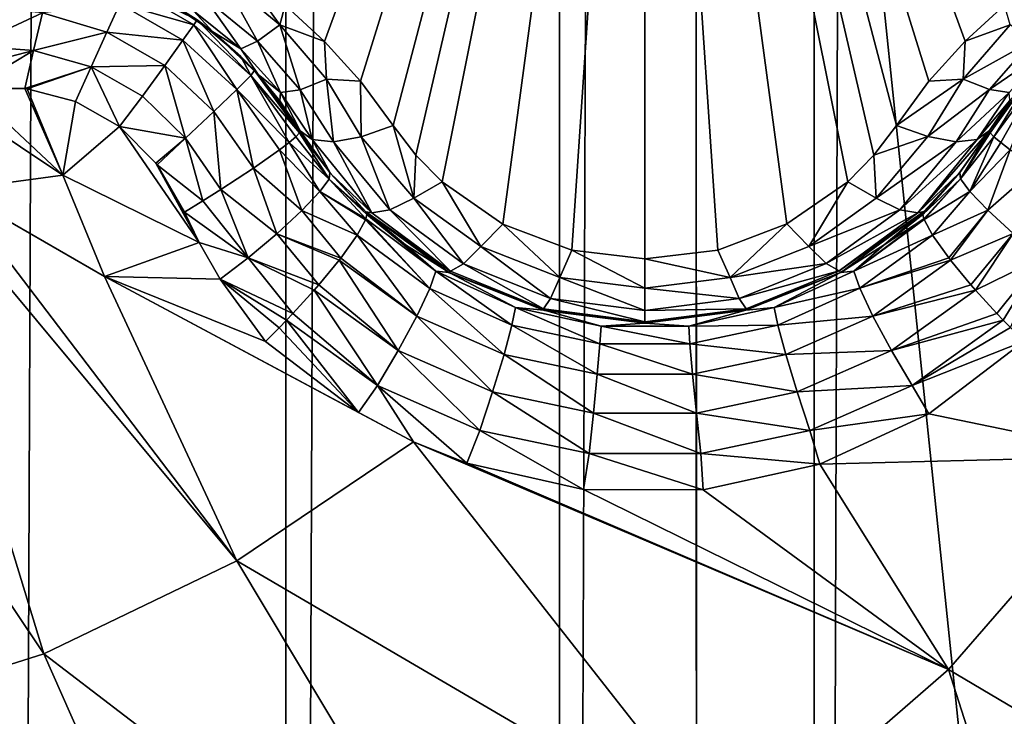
# Model space of a CAD drawing. Header units: metres. Extents: x -206 to 75, y -104 to 104.
# Tile 148 of 256: x -96.21 to -94.3, y -52.03 to -50.68. Entities that reach past the tile are written whole.
import ezdxf

# ---------------------------------------------------------------- set-up
doc = ezdxf.new("R2010")
doc.units = ezdxf.units.M
doc.layers.add('solid_01_1-CONSUMER_THERM_B_125288', color=7, linetype='CONTINUOUS')

msp = doc.modelspace()

# ---------------------------------------------------------------- linework, layer by layer
at = {"layer": 'solid_01_1-CONSUMER_THERM_B_125288'}
for points in [[(-94.683701, 63.930634), (-94.241959, 64.26432), (-94.66539, -63.968037)], [(-94.241959, 64.26432), (-94.223549, -64.301598), (-94.66539, -63.968037)], [(-95.179237, 63.683804), (-94.683701, 63.930634), (-95.160995, -63.721348)], [(-94.683701, 63.930634), (-94.66539, -63.968037), (-95.160995, -63.721348)], [(-95.711685, 63.53223), (-95.179237, 63.683804), (-95.693489, -63.569927)], [(-95.179237, 63.683804), (-95.160995, -63.721348), (-95.693489, -63.569927)], [(-96.262909, 63.481071), (-95.711685, 63.53223), (-96.244728, -63.518929)], [(-95.711685, 63.53223), (-95.693489, -63.569927), (-96.244728, -63.518929)], [(-185.595474, -63.627823, 75.400002), (-76.395485, -63.61998, 75.400002), (-169.283783, -42.467205, 75.400002)], [(-76.395485, -63.61998, 75.400002), (-168.500031, -42.528885, 75.400002), (-169.283783, -42.467205, 75.400002)], [(-76.395485, -63.61998, 75.400002), (-93.500031, -42.528851, 75.400002), (-168.500031, -42.528885, 75.400002)], [(-105.141335, -45.915531, 3.455959), (-95.125793, -53.707317, 3.5), (-104.84108, -45.557598, 3.5)], [(-99.253426, -53.261391, 3.5), (-104.84108, -45.557598, 3.5), (-95.125793, -53.707317, 3.5)], [(-149.213455, -45.836296, 1.5), (-150.476547, -45.923691, 1.5), (-65.493088, -75.014526, 1.5)], [(-95.604607, -57.279106, 1.5), (-112.781067, -45.831078, 1.5), (-149.213455, -45.836296, 1.5)], [(-95.604607, -57.279106, 1.5), (-149.213455, -45.836296, 1.5), (-65.493088, -75.014526, 1.5)], [(-95.604607, -57.279106, 1.5), (-111.517952, -45.918114, 1.5), (-112.781067, -45.831078, 1.5)], [(-105.141335, -45.915531, 3.455959), (-105.431007, -46.260849, 3.325387), (-95.714882, -54.409565, 3.325905)], [(-105.141335, -45.915531, 3.455959), (-95.424858, -54.063835, 3.45631), (-95.125793, -53.707317, 3.5)], [(-105.141335, -45.915531, 3.455959), (-95.714882, -54.409565, 3.325905), (-95.424858, -54.063835, 3.45631)], [(-150.476547, -45.923691, 1.5), (-151.110367, -46.03447, 1.5), (-65.493088, -75.014526, 1.5)], [(-95.604607, -57.279106, 1.5), (-110.884102, -46.028709, 1.5), (-111.517952, -45.918114, 1.5)], [(-95.604607, -57.279106, 1.5), (-97.158119, -56.130054, 1.5), (-110.884102, -46.028709, 1.5)], [(-151.110367, -46.03447, 1.5), (-151.7388, -46.190445, 1.5), (-65.493088, -75.014526, 1.5)], [(-151.7388, -46.190445, 1.5), (-152.356613, -46.390984, 1.5), (-65.493088, -75.014526, 1.5)], [(-105.431007, -46.260849, 3.325387), (-105.69989, -46.58139, 3.112886), (-95.9841, -54.730503, 3.113388)], [(-105.431007, -46.260849, 3.325387), (-95.9841, -54.730503, 3.113388), (-95.714882, -54.409565, 3.325905)], [(-152.356613, -46.390984, 1.5), (-152.958725, -46.634659, 1.5), (-65.493088, -75.014526, 1.5)], [(-105.69989, -46.58139, 3.112886), (-96.223022, -55.01532, 2.826262), (-95.9841, -54.730503, 3.113388)], [(-152.958725, -46.634659, 1.5), (-153.540314, -46.919289, 1.5), (-65.493088, -75.014526, 1.5)], [(-153.540314, -46.919289, 1.5), (-154.096954, -47.241997, 1.5), (-65.493088, -75.014526, 1.5)], [(-93.395622, -61.621201, 69.400002), (-94.896667, -47.121311, 63.5), (-93.396667, -47.121201, 63.5)], [(-94.89608, -55.271309, 66.816208), (-94.896667, -47.121311, 63.5), (-93.395622, -61.621201, 69.400002)], [(-94.896561, -48.621311, 69.900002), (-94.896667, -47.121311, 63.5), (-94.89608, -55.271309, 66.816208)], [(-154.096954, -47.241997, 1.5), (-155.120499, -47.987244, 1.5), (-65.493088, -75.014526, 1.5)], [(-155.120499, -47.987244, 1.5), (-164.83345, -56.139744, 1.5), (-65.493088, -75.014526, 1.5)], [(-105.246559, -48.622051, 72.400002), (-94.896561, -48.621311, 72.400002), (-105.24633, -51.838753, 72.400002)], [(-94.896561, -48.621311, 72.400002), (-104.534393, -52.031349, 72.400002), (-105.24633, -51.838753, 72.400002)], [(-94.896561, -48.621311, 72.400002), (-103.86689, -52.343899, 72.400002), (-104.534393, -52.031349, 72.400002)], [(-94.896561, -48.621311, 72.400002), (-103.263168, -52.767265, 72.400002), (-103.86689, -52.343899, 72.400002)], [(-94.896561, -48.621311, 72.400002), (-102.741577, -53.288784, 72.400002), (-103.263168, -52.767265, 72.400002)], [(-94.896561, -48.621311, 72.400002), (-102.318123, -53.892445, 72.400002), (-102.741577, -53.288784, 72.400002)], [(-94.896561, -48.621311, 72.400002), (-102.005478, -54.559902, 72.400002), (-102.318123, -53.892445, 72.400002)], [(-94.896561, -48.621311, 72.400002), (-101.812782, -55.271805, 72.400002), (-102.005478, -54.559902, 72.400002)], [(-94.896561, -48.621311, 72.400002), (-94.89608, -55.271309, 72.400002), (-101.812782, -55.271805, 72.400002)], [(-94.896561, -48.621311, 69.900002), (-94.89608, -55.271309, 72.400002), (-94.896561, -48.621311, 72.400002)], [(-94.896561, -48.621311, 69.900002), (-94.89608, -55.271309, 66.816208), (-94.89608, -55.271309, 72.400002)], [(-94.996803, -49.018749, 15.440842), (-95.696487, -50.649635, 16.465431), (-95.619812, -50.720127, 16.486916)], [(-94.996803, -49.018749, 15.440842), (-95.619812, -50.720127, 16.486916), (-95.549629, -50.797821, 16.516436)], [(-94.996803, -49.018749, 15.440842), (-95.549629, -50.797821, 16.516436), (-95.486076, -50.883873, 16.554106)], [(-94.996803, -49.018749, 15.440842), (-95.486076, -50.883873, 16.554106), (-95.442123, -50.941757, 16.580471)], [(-94.996803, -49.018749, 15.440842), (-95.442123, -50.941757, 16.580471), (-95.391273, -50.993515, 16.603498)], [(-94.996803, -49.018749, 15.440842), (-95.391273, -50.993515, 16.603498), (-95.27272, -51.075832, 16.639135)], [(-94.996803, -49.018749, 15.440842), (-95.27272, -51.075832, 16.639135), (-95.138512, -51.126614, 16.660564)], [(-94.996803, -49.018749, 15.440842), (-95.138512, -51.126614, 16.660564), (-94.996452, -51.143745, 16.667709)], [(-94.996803, -49.018749, 15.440842), (-94.550934, -50.941624, 16.580469), (-94.507004, -50.883732, 16.554106)], [(-94.443489, -50.797684, 16.516445), (-94.996803, -49.018749, 15.440842), (-94.507004, -50.883732, 16.554106)], [(-94.996803, -49.018749, 15.440842), (-94.996452, -51.143745, 16.667709), (-94.854408, -51.126549, 16.660555)], [(-94.996803, -49.018749, 15.440842), (-94.854408, -51.126549, 16.660555), (-94.72023, -51.075718, 16.63912)], [(-94.996803, -49.018749, 15.440842), (-94.72023, -51.075718, 16.63912), (-94.601753, -50.993385, 16.603491)], [(-94.996803, -49.018749, 15.440842), (-94.601753, -50.993385, 16.603491), (-94.550934, -50.941624, 16.580469)], [(-94.373344, -50.719975, 16.486925), (-94.296677, -50.649452, 16.465435), (-94.996803, -49.018749, 15.440842)], [(-94.443489, -50.797684, 16.516445), (-94.373344, -50.719975, 16.486925), (-94.996803, -49.018749, 15.440842)], [(-95.819885, -50.594471, 16.470188), (-95.707275, -50.688065, 16.492584), (-95.779633, -50.585888, 16.452234)], [(-95.707275, -50.688065, 16.492584), (-95.696487, -50.649635, 16.465431), (-95.779633, -50.585888, 16.452234)], [(-95.750557, -50.719494, 16.547348), (-95.819885, -50.594471, 16.470188), (-95.852425, -50.635704, 16.525869)], [(-95.750557, -50.719494, 16.547348), (-95.707275, -50.688065, 16.492584), (-95.819885, -50.594471, 16.470188)], [(-95.874458, -50.687557, 18.26395), (-96.003075, -50.613365, 18.263947), (-96.018539, -50.64711, 18.337481)], [(-95.86808, -50.678215, 18.18961), (-95.931114, -50.637501, 18.189682), (-96.003075, -50.613365, 18.263947)], [(-95.874458, -50.687557, 18.26395), (-95.86808, -50.678215, 18.18961), (-96.003075, -50.613365, 18.263947)], [(-96.043541, -50.702187, 18.395983), (-96.018539, -50.64711, 18.337481), (-96.169174, -50.664402, 18.397263)], [(-95.895935, -50.717834, 18.337481), (-96.018539, -50.64711, 18.337481), (-96.043541, -50.702187, 18.395983)], [(-95.895935, -50.717834, 18.337481), (-95.874458, -50.687557, 18.26395), (-96.018539, -50.64711, 18.337481)], [(-95.931129, -50.637493, 16.664267), (-95.931114, -50.637501, 18.189682), (-95.86808, -50.678215, 18.18961)], [(-95.931129, -50.637493, 16.664267), (-95.86808, -50.678215, 18.18961), (-95.837578, -50.701355, 16.674835)], [(-95.874847, -50.660431, 16.594751), (-95.931129, -50.637493, 16.664267), (-95.837578, -50.701355, 16.674835)], [(-95.852425, -50.635704, 16.525869), (-95.874847, -50.660431, 16.594751), (-95.782677, -50.734917, 16.615099)], [(-95.750557, -50.719494, 16.547348), (-95.852425, -50.635704, 16.525869), (-95.782677, -50.734917, 16.615099)], [(-94.28569, -50.687702, 16.492533), (-94.296677, -50.649452, 16.465435), (-94.373344, -50.719975, 16.486925)], [(-96.169174, -50.664402, 18.397263), (-96.302879, -50.652313, 18.394554), (-96.307243, -50.728699, 18.42696)], [(-96.186668, -50.738121, 18.430729), (-96.169174, -50.664402, 18.397263), (-96.307243, -50.728699, 18.42696)], [(-96.043541, -50.702187, 18.395983), (-96.169174, -50.664402, 18.397263), (-96.186668, -50.738121, 18.430729)], [(-95.782677, -50.734917, 16.615099), (-95.874847, -50.660431, 16.594751), (-95.837578, -50.701355, 16.674835)], [(-95.707275, -50.688065, 16.492584), (-95.619812, -50.720127, 16.486916), (-95.696487, -50.649635, 16.465431)], [(-95.790649, -50.813519, 18.338661), (-95.874458, -50.687557, 18.26395), (-95.895935, -50.717834, 18.337481)], [(-95.763657, -50.786304, 18.264479), (-95.86808, -50.678215, 18.18961), (-95.874458, -50.687557, 18.26395)], [(-95.790649, -50.813519, 18.338661), (-95.763657, -50.786304, 18.264479), (-95.874458, -50.687557, 18.26395)], [(-95.763657, -50.786304, 18.264479), (-95.782715, -50.749798, 18.188997), (-95.86808, -50.678215, 18.18961)], [(-95.837578, -50.701355, 16.674835), (-95.86808, -50.678215, 18.18961), (-95.782715, -50.749798, 18.188997)], [(-94.376869, -50.793495, 16.533426), (-94.28569, -50.687702, 16.492533), (-94.373344, -50.719975, 16.486925)], [(-94.242416, -50.719131, 16.5473), (-94.28569, -50.687702, 16.492533), (-94.376869, -50.793495, 16.533426)], [(-96.073898, -50.769356, 18.430346), (-96.043541, -50.702187, 18.395983), (-96.186668, -50.738121, 18.430729)], [(-95.931091, -50.767048, 18.395981), (-96.043541, -50.702187, 18.395983), (-96.073898, -50.769356, 18.430346)], [(-95.931091, -50.767048, 18.395981), (-95.895935, -50.717834, 18.337481), (-96.043541, -50.702187, 18.395983)], [(-95.837578, -50.701355, 16.674835), (-95.782715, -50.749798, 18.188997), (-95.756142, -50.777027, 18.188541)], [(-95.837578, -50.701355, 16.674835), (-95.756142, -50.777027, 18.188541), (-95.749153, -50.784668, 16.708679)], [(-95.782677, -50.734917, 16.615099), (-95.837578, -50.701355, 16.674835), (-95.749153, -50.784668, 16.708679)], [(-95.667061, -50.814411, 16.586809), (-95.707275, -50.688065, 16.492584), (-95.750557, -50.719494, 16.547348)], [(-95.707275, -50.688065, 16.492584), (-95.616165, -50.793777, 16.533472), (-95.619812, -50.720127, 16.486916)], [(-95.667061, -50.814411, 16.586809), (-95.616165, -50.793777, 16.533472), (-95.707275, -50.688065, 16.492584)], [(-95.83551, -50.856846, 18.397263), (-95.895935, -50.717834, 18.337481), (-95.931091, -50.767048, 18.395981)], [(-95.83551, -50.856846, 18.397263), (-95.790649, -50.813519, 18.338661), (-95.895935, -50.717834, 18.337481)], [(-95.750557, -50.719494, 16.547348), (-95.782677, -50.734917, 16.615099), (-95.705505, -50.819733, 16.652792)], [(-95.667061, -50.814411, 16.586809), (-95.750557, -50.719494, 16.547348), (-95.705505, -50.819733, 16.652792)], [(-95.616165, -50.793777, 16.533472), (-95.549629, -50.797821, 16.516436), (-95.619812, -50.720127, 16.486916)], [(-94.376869, -50.793495, 16.533426), (-94.373344, -50.719975, 16.486925), (-94.443489, -50.797684, 16.516445)], [(-94.242416, -50.719131, 16.5473), (-94.376869, -50.793495, 16.533426), (-94.325974, -50.814129, 16.586765)], [(-94.242416, -50.719131, 16.5473), (-94.325974, -50.814129, 16.586765), (-94.210312, -50.734562, 16.615053)], [(-96.186668, -50.738121, 18.430729), (-96.309937, -50.811634, 18.432564), (-96.203514, -50.811939, 18.438089)], [(-96.186668, -50.738121, 18.430729), (-96.308823, -50.769928, 18.433228), (-96.309937, -50.811634, 18.432564)], [(-96.186668, -50.738121, 18.430729), (-96.307243, -50.728699, 18.42696), (-96.308823, -50.769928, 18.433228)], [(-96.073898, -50.769356, 18.430346), (-96.186668, -50.738121, 18.430729), (-96.203514, -50.811939, 18.438089)], [(-95.705505, -50.819733, 16.652792), (-95.782677, -50.734917, 16.615099), (-95.749153, -50.784668, 16.708679)], [(-94.325974, -50.814129, 16.586765), (-94.287529, -50.819447, 16.652752), (-94.210312, -50.734562, 16.615053)], [(-95.763657, -50.786304, 18.264479), (-95.756142, -50.777027, 18.188541), (-95.782715, -50.749798, 18.188997)], [(-96.073898, -50.769356, 18.430346), (-96.203514, -50.811939, 18.438089), (-96.198608, -50.81255, 18.438219)], [(-96.073898, -50.769356, 18.430346), (-96.198608, -50.81255, 18.438219), (-96.10434, -50.837002, 18.439503)], [(-96.073898, -50.769356, 18.430346), (-96.10434, -50.837002, 18.439503), (-96.018982, -50.885899, 18.439514)], [(-95.97403, -50.826954, 18.430346), (-95.931091, -50.767048, 18.395981), (-96.073898, -50.769356, 18.430346)], [(-95.97403, -50.826954, 18.430346), (-96.073898, -50.769356, 18.430346), (-96.018982, -50.885899, 18.439514)], [(-95.890556, -50.908886, 18.430731), (-95.931091, -50.767048, 18.395981), (-95.97403, -50.826954, 18.430346)], [(-95.890556, -50.908886, 18.430731), (-95.83551, -50.856846, 18.397263), (-95.931091, -50.767048, 18.395981)], [(-95.763657, -50.786304, 18.264479), (-95.668732, -50.898262, 18.225876), (-95.756142, -50.777027, 18.188541)], [(-95.756142, -50.777027, 18.188541), (-95.668732, -50.898262, 18.225876), (-95.667267, -50.893993, 18.184393)], [(-95.749153, -50.784668, 16.708679), (-95.756142, -50.777027, 18.188541), (-95.667267, -50.893993, 18.184393)], [(-94.237259, -50.777122, 18.188536), (-94.325813, -50.893803, 16.770613), (-94.325813, -50.893803, 18.184393)], [(-94.286041, -50.835487, 16.735821), (-94.325813, -50.893803, 16.770613), (-94.237259, -50.777122, 18.188536)], [(-94.237259, -50.777122, 18.188536), (-94.325813, -50.893803, 18.184393), (-94.324348, -50.898067, 18.225876)], [(-94.237259, -50.777122, 18.188536), (-94.324348, -50.898067, 18.225876), (-94.316986, -50.905865, 18.266209)], [(-94.229744, -50.786404, 18.264473), (-94.237259, -50.777122, 18.188536), (-94.316986, -50.905865, 18.266209)], [(-95.790649, -50.813519, 18.338661), (-95.68911, -50.91716, 18.304216), (-95.763657, -50.786304, 18.264479)], [(-95.763657, -50.786304, 18.264479), (-95.68911, -50.91716, 18.304216), (-95.676086, -50.906063, 18.266207)], [(-95.763657, -50.786304, 18.264479), (-95.676086, -50.906063, 18.266207), (-95.668732, -50.898262, 18.225876)], [(-95.749153, -50.784668, 16.708679), (-95.667267, -50.893993, 18.184393), (-95.707054, -50.835686, 16.735819)], [(-95.705505, -50.819733, 16.652792), (-95.749153, -50.784668, 16.708679), (-95.707054, -50.835686, 16.735819)], [(-95.667061, -50.814411, 16.586809), (-95.602646, -50.915638, 16.639471), (-95.616165, -50.793777, 16.533472)], [(-95.616165, -50.793777, 16.533472), (-95.548561, -50.906162, 16.588627), (-95.549629, -50.797821, 16.516436)], [(-95.616165, -50.793777, 16.533472), (-95.602646, -50.915638, 16.639471), (-95.548561, -50.906162, 16.588627)], [(-95.549629, -50.797821, 16.516436), (-95.548561, -50.906162, 16.588627), (-95.486076, -50.883873, 16.554106)], [(-94.376869, -50.793495, 16.533426), (-94.507004, -50.883732, 16.554106), (-94.445847, -50.90564, 16.587652)], [(-94.376869, -50.793495, 16.533426), (-94.443489, -50.797684, 16.516445), (-94.507004, -50.883732, 16.554106)], [(-94.325974, -50.814129, 16.586765), (-94.376869, -50.793495, 16.533426), (-94.445847, -50.90564, 16.587652)], [(-94.229744, -50.786404, 18.264473), (-94.316986, -50.905865, 18.266209), (-94.303963, -50.916962, 18.304218)], [(-94.229744, -50.786404, 18.264473), (-94.303963, -50.916962, 18.304218), (-94.285622, -50.931061, 18.338903)], [(-96.309937, -50.811634, 18.432564), (-96.375107, -50.816525, 18.426382), (-96.128998, -50.980412, 18.426445)], [(-96.340729, -51.009369, 18.393747), (-96.128998, -50.980412, 18.426445), (-96.375107, -50.816525, 18.426382)], [(-96.203514, -50.811939, 18.438089), (-96.309937, -50.811634, 18.432564), (-96.128998, -50.980412, 18.426445)], [(-96.198608, -50.81255, 18.438219), (-96.203514, -50.811939, 18.438089), (-96.128998, -50.980412, 18.426445)], [(-96.10434, -50.837002, 18.439503), (-96.198608, -50.81255, 18.438219), (-96.128998, -50.980412, 18.426445)], [(-95.83551, -50.856846, 18.397263), (-95.757919, -50.966843, 18.394554), (-95.790649, -50.813519, 18.338661)], [(-95.790649, -50.813519, 18.338661), (-95.757919, -50.966843, 18.394554), (-95.707451, -50.931263, 18.338902)], [(-95.790649, -50.813519, 18.338661), (-95.707451, -50.931263, 18.338902), (-95.68911, -50.91716, 18.304216)], [(-95.705505, -50.819733, 16.652792), (-95.707054, -50.835686, 16.735819), (-95.667267, -50.893993, 16.770613)], [(-95.667061, -50.814411, 16.586809), (-95.705505, -50.819733, 16.652792), (-95.64418, -50.911182, 16.703562)], [(-95.705505, -50.819733, 16.652792), (-95.667267, -50.893993, 16.770613), (-95.64418, -50.911182, 16.703562)], [(-95.667061, -50.814411, 16.586809), (-95.64418, -50.911182, 16.703562), (-95.602646, -50.915638, 16.639471)], [(-94.325974, -50.814129, 16.586765), (-94.445847, -50.90564, 16.587652), (-94.390419, -50.91547, 16.639467)], [(-94.325974, -50.814129, 16.586765), (-94.390419, -50.91547, 16.639467), (-94.287529, -50.819447, 16.652752)], [(-94.287529, -50.819447, 16.652752), (-94.390419, -50.91547, 16.639467), (-94.349686, -50.911278, 16.701927)], [(-94.287529, -50.819447, 16.652752), (-94.349686, -50.911278, 16.701927), (-94.286041, -50.835487, 16.735821)], [(-96.018982, -50.885899, 18.439514), (-96.10434, -50.837002, 18.439503), (-96.128998, -50.980412, 18.426445)], [(-95.890556, -50.908886, 18.430731), (-95.97403, -50.826954, 18.430346), (-96.018982, -50.885899, 18.439514)], [(-95.707054, -50.835686, 16.735819), (-95.667267, -50.893993, 18.184393), (-95.667267, -50.893993, 16.770613)], [(-94.286041, -50.835487, 16.735821), (-94.349686, -50.911278, 16.701927), (-94.325813, -50.893803, 16.770613)], [(-95.890556, -50.908886, 18.430731), (-95.821877, -51.008831, 18.42696), (-95.83551, -50.856846, 18.397263)], [(-95.83551, -50.856846, 18.397263), (-95.821877, -51.008831, 18.42696), (-95.757919, -50.966843, 18.394554)], [(-96.018982, -50.885899, 18.439514), (-96.128998, -50.980412, 18.426445), (-95.863976, -51.11153, 18.426382)], [(-95.948456, -50.957203, 18.438204), (-96.018982, -50.885899, 18.439514), (-95.863976, -51.11153, 18.426382)], [(-95.890556, -50.908886, 18.430731), (-96.018982, -50.885899, 18.439514), (-95.948456, -50.957203, 18.438204)], [(-95.610756, -50.988235, 18.237627), (-95.668732, -50.898262, 18.225876), (-95.676086, -50.906063, 18.266207)], [(-95.609787, -50.975368, 18.172401), (-95.667267, -50.893993, 18.184393), (-95.668732, -50.898262, 18.225876)], [(-95.610756, -50.988235, 18.237627), (-95.609787, -50.975368, 18.172401), (-95.668732, -50.898262, 18.225876)], [(-95.667267, -50.893993, 16.770613), (-95.667267, -50.893993, 18.184393), (-95.609787, -50.975368, 18.172401)], [(-95.608238, -50.97728, 16.796904), (-95.667267, -50.893993, 16.770613), (-95.609787, -50.975368, 18.172401)], [(-95.64418, -50.911182, 16.703562), (-95.667267, -50.893993, 16.770613), (-95.608238, -50.97728, 16.796904)], [(-95.486076, -50.883873, 16.554106), (-95.548561, -50.906162, 16.588627), (-95.446457, -51.025391, 16.64019)], [(-95.442123, -50.941757, 16.580471), (-95.486076, -50.883873, 16.554106), (-95.446457, -51.025391, 16.64019)], [(-94.550934, -50.941624, 16.580469), (-94.445847, -50.90564, 16.587652), (-94.507004, -50.883732, 16.554106)], [(-94.465073, -51.053741, 16.764364), (-94.384781, -50.977066, 16.79689), (-94.325813, -50.893803, 16.770613)], [(-94.349686, -50.911278, 16.701927), (-94.465073, -51.053741, 16.764364), (-94.325813, -50.893803, 16.770613)], [(-94.325813, -50.893803, 18.184393), (-94.325813, -50.893803, 16.770613), (-94.384781, -50.977066, 16.79689)], [(-94.383263, -50.975185, 18.172403), (-94.325813, -50.893803, 18.184393), (-94.384781, -50.977066, 16.79689)], [(-94.382294, -50.98806, 18.237627), (-94.325813, -50.893803, 18.184393), (-94.383263, -50.975185, 18.172403)], [(-94.382294, -50.98806, 18.237627), (-94.324348, -50.898067, 18.225876), (-94.325813, -50.893803, 18.184393)], [(-94.382294, -50.98806, 18.237627), (-94.316986, -50.905865, 18.266209), (-94.324348, -50.898067, 18.225876)], [(-96.166153, -51.913292, 18.128551), (-96.471199, -50.914764, 18.393747), (-96.758911, -51.027935, 18.303238)], [(-95.790573, -51.731712, 18.246771), (-96.340729, -51.009369, 18.393747), (-96.471199, -50.914764, 18.393747)], [(-96.166153, -51.913292, 18.128551), (-95.790573, -51.731712, 18.246771), (-96.471199, -50.914764, 18.393747)], [(-95.890556, -50.908886, 18.430731), (-95.948456, -50.957203, 18.438204), (-95.946007, -50.960442, 18.438097)], [(-95.890556, -50.908886, 18.430731), (-95.946007, -50.960442, 18.438097), (-95.856789, -51.030827, 18.433228)], [(-95.890556, -50.908886, 18.430731), (-95.856789, -51.030827, 18.433228), (-95.821877, -51.008831, 18.42696)], [(-95.628914, -51.01247, 18.304129), (-95.68911, -50.91716, 18.304216), (-95.707451, -50.931263, 18.338902)], [(-95.610756, -50.988235, 18.237627), (-95.676086, -50.906063, 18.266207), (-95.68911, -50.91716, 18.304216)], [(-95.628914, -51.01247, 18.304129), (-95.610756, -50.988235, 18.237627), (-95.68911, -50.91716, 18.304216)], [(-95.527946, -51.053902, 16.76437), (-95.64418, -50.911182, 16.703562), (-95.608238, -50.97728, 16.796904)], [(-95.602646, -50.915638, 16.639471), (-95.64418, -50.911182, 16.703562), (-95.527946, -51.053902, 16.76437)], [(-95.548561, -50.906162, 16.588627), (-95.602646, -50.915638, 16.639471), (-95.492935, -51.048119, 16.696575)], [(-95.492935, -51.048119, 16.696575), (-95.602646, -50.915638, 16.639471), (-95.527946, -51.053902, 16.76437)], [(-95.492935, -51.048119, 16.696575), (-95.446457, -51.025391, 16.64019), (-95.548561, -50.906162, 16.588627)], [(-94.550934, -50.941624, 16.580469), (-94.546577, -51.025253, 16.640184), (-94.445847, -50.90564, 16.587652)], [(-94.445847, -50.90564, 16.587652), (-94.546577, -51.025253, 16.640184), (-94.390419, -50.91547, 16.639467)], [(-94.390419, -50.91547, 16.639467), (-94.546577, -51.025253, 16.640184), (-94.500092, -51.04797, 16.696571)], [(-94.500092, -51.04797, 16.696571), (-94.465073, -51.053741, 16.764364), (-94.349686, -50.911278, 16.701927)], [(-94.390419, -50.91547, 16.639467), (-94.500092, -51.04797, 16.696571), (-94.349686, -50.911278, 16.701927)], [(-94.364128, -51.012291, 18.304127), (-94.316986, -50.905865, 18.266209), (-94.382294, -50.98806, 18.237627)], [(-94.364128, -51.012291, 18.304127), (-94.303963, -50.916962, 18.304218), (-94.316986, -50.905865, 18.266209)], [(-94.364128, -51.012291, 18.304127), (-94.285622, -50.931061, 18.338903), (-94.303963, -50.916962, 18.304218)], [(-95.664169, -51.049328, 18.36202), (-95.707451, -50.931263, 18.338902), (-95.757919, -50.966843, 18.394554)], [(-95.664169, -51.049328, 18.36202), (-95.628914, -51.01247, 18.304129), (-95.707451, -50.931263, 18.338902)], [(-94.328865, -51.049137, 18.36202), (-94.285622, -50.931061, 18.338903), (-94.364128, -51.012291, 18.304127)], [(-94.328865, -51.049137, 18.36202), (-94.235138, -50.966625, 18.394554), (-94.285622, -50.931061, 18.338903)], [(-95.391273, -50.993515, 16.603498), (-95.442123, -50.941757, 16.580471), (-95.446457, -51.025391, 16.64019)], [(-94.550934, -50.941624, 16.580469), (-94.601753, -50.993385, 16.603491), (-94.546577, -51.025253, 16.640184)], [(-95.946007, -50.960442, 18.438097), (-95.948456, -50.957203, 18.438204), (-95.863976, -51.11153, 18.426382)], [(-95.946007, -50.960442, 18.438097), (-95.863976, -51.11153, 18.426382), (-95.892342, -51.05265, 18.432564)], [(-95.856789, -51.030827, 18.433228), (-95.946007, -50.960442, 18.438097), (-95.892342, -51.05265, 18.432564)], [(-95.713051, -51.094669, 18.402063), (-95.757919, -50.966843, 18.394554), (-95.821877, -51.008831, 18.42696)], [(-95.713051, -51.094669, 18.402063), (-95.664169, -51.049328, 18.36202), (-95.757919, -50.966843, 18.394554)], [(-94.383263, -50.975185, 18.172403), (-94.453667, -51.051674, 18.155281), (-94.455383, -51.057373, 18.193224)], [(-94.382294, -50.98806, 18.237627), (-94.383263, -50.975185, 18.172403), (-94.455383, -51.057373, 18.193224)], [(-94.383263, -50.975185, 18.172403), (-94.453568, -51.051575, 16.819864), (-94.453667, -51.051674, 18.155281)], [(-94.383263, -50.975185, 18.172403), (-94.384781, -50.977066, 16.79689), (-94.453568, -51.051575, 16.819864)], [(-94.279968, -51.094463, 18.402061), (-94.235138, -50.966625, 18.394554), (-94.328865, -51.049137, 18.36202)], [(-96.340729, -51.009369, 18.393747), (-96.048096, -51.178257, 18.393749), (-96.128998, -50.980412, 18.426445)], [(-96.048096, -51.178257, 18.393749), (-95.863976, -51.11153, 18.426382), (-96.128998, -50.980412, 18.426445)], [(-95.53952, -51.065941, 18.225765), (-95.610756, -50.988235, 18.237627), (-95.628914, -51.01247, 18.304129)], [(-95.539368, -51.051826, 18.155281), (-95.609787, -50.975368, 18.172401), (-95.610756, -50.988235, 18.237627)], [(-95.537651, -51.057529, 18.193224), (-95.539368, -51.051826, 18.155281), (-95.610756, -50.988235, 18.237627)], [(-95.53952, -51.065941, 18.225765), (-95.537651, -51.057529, 18.193224), (-95.610756, -50.988235, 18.237627)], [(-95.608238, -50.97728, 16.796904), (-95.609787, -50.975368, 18.172401), (-95.539368, -51.051826, 18.155281)], [(-95.539345, -51.051849, 16.819899), (-95.608238, -50.97728, 16.796904), (-95.539368, -51.051826, 18.155281)], [(-95.527946, -51.053902, 16.76437), (-95.608238, -50.97728, 16.796904), (-95.539345, -51.051849, 16.819899)], [(-95.391273, -50.993515, 16.603498), (-95.446457, -51.025391, 16.64019), (-95.315697, -51.119591, 16.679876)], [(-95.27272, -51.075832, 16.639135), (-95.391273, -50.993515, 16.603498), (-95.315697, -51.119591, 16.679876)], [(-94.601753, -50.993385, 16.603491), (-94.72023, -51.075718, 16.63912), (-94.677307, -51.119495, 16.679874)], [(-94.601753, -50.993385, 16.603491), (-94.677307, -51.119495, 16.679874), (-94.546577, -51.025253, 16.640184)], [(-94.465073, -51.053741, 16.764364), (-94.453568, -51.051575, 16.819864), (-94.384781, -50.977066, 16.79689)], [(-94.382294, -50.98806, 18.237627), (-94.455383, -51.057373, 18.193224), (-94.453506, -51.065781, 18.225767)], [(-94.382294, -50.98806, 18.237627), (-94.453506, -51.065781, 18.225767), (-94.452988, -51.067223, 18.230299)], [(-94.364128, -51.012291, 18.304127), (-94.382294, -50.98806, 18.237627), (-94.452988, -51.067223, 18.230299)], [(-95.790573, -51.731712, 18.246771), (-96.048096, -51.178257, 18.393749), (-96.340729, -51.009369, 18.393747)], [(-95.768272, -51.141922, 18.4196), (-95.821877, -51.008831, 18.42696), (-95.856789, -51.030827, 18.433228)], [(-95.768272, -51.141922, 18.4196), (-95.713051, -51.094669, 18.402063), (-95.821877, -51.008831, 18.42696)], [(-95.556366, -51.097748, 18.297043), (-95.628914, -51.01247, 18.304129), (-95.664169, -51.049328, 18.36202)], [(-95.540039, -51.067383, 18.230297), (-95.53952, -51.065941, 18.225765), (-95.628914, -51.01247, 18.304129)], [(-95.556366, -51.097748, 18.297043), (-95.540039, -51.067383, 18.230297), (-95.628914, -51.01247, 18.304129)], [(-94.364128, -51.012291, 18.304127), (-94.452988, -51.067223, 18.230299), (-94.436661, -51.097584, 18.297047)], [(-94.328865, -51.049137, 18.36202), (-94.364128, -51.012291, 18.304127), (-94.436661, -51.097584, 18.297047)], [(-96.562256, -52.038063, 18.003874), (-96.166153, -51.913292, 18.128551), (-96.758911, -51.027935, 18.303238)], [(-95.768272, -51.141922, 18.4196), (-95.856789, -51.030827, 18.433228), (-95.892342, -51.05265, 18.432564)], [(-95.349419, -51.153053, 16.73987), (-95.446457, -51.025391, 16.64019), (-95.492935, -51.048119, 16.696575)], [(-95.349419, -51.153053, 16.73987), (-95.315697, -51.119591, 16.679876), (-95.446457, -51.025391, 16.64019)], [(-94.500092, -51.04797, 16.696571), (-94.546577, -51.025253, 16.640184), (-94.677307, -51.119495, 16.679874)], [(-95.588104, -51.142124, 18.352713), (-95.664169, -51.049328, 18.36202), (-95.713051, -51.094669, 18.402063)], [(-95.588104, -51.142124, 18.352713), (-95.556366, -51.097748, 18.297043), (-95.664169, -51.049328, 18.36202)], [(-95.403328, -51.167629, 18.198986), (-95.539368, -51.051826, 18.155281), (-95.537651, -51.057529, 18.193224)], [(-95.403328, -51.167629, 18.198986), (-95.462067, -51.116459, 18.138412), (-95.539368, -51.051826, 18.155281)], [(-95.539345, -51.051849, 16.819899), (-95.539368, -51.051826, 18.155281), (-95.462067, -51.116459, 18.138412)], [(-95.539345, -51.051849, 16.819899), (-95.462067, -51.116459, 18.138412), (-95.377586, -51.170456, 18.124289)], [(-95.37722, -51.170654, 16.855574), (-95.539345, -51.051849, 16.819899), (-95.377586, -51.170456, 18.124289)], [(-95.374924, -51.167374, 16.810577), (-95.539345, -51.051849, 16.819899), (-95.37722, -51.170654, 16.855574)], [(-95.374924, -51.167374, 16.810577), (-95.527946, -51.053902, 16.76437), (-95.539345, -51.051849, 16.819899)], [(-95.492935, -51.048119, 16.696575), (-95.527946, -51.053902, 16.76437), (-95.374924, -51.167374, 16.810577)], [(-95.349419, -51.153053, 16.73987), (-95.492935, -51.048119, 16.696575), (-95.374924, -51.167374, 16.810577)], [(-94.500092, -51.04797, 16.696571), (-94.677307, -51.119495, 16.679874), (-94.64357, -51.152946, 16.739866)], [(-94.500092, -51.04797, 16.696571), (-94.64357, -51.152946, 16.739866), (-94.465073, -51.053741, 16.764364)], [(-94.618065, -51.167263, 16.810575), (-94.615227, -51.170242, 16.855482), (-94.453568, -51.051575, 16.819864)], [(-94.465073, -51.053741, 16.764364), (-94.618065, -51.167263, 16.810575), (-94.453568, -51.051575, 16.819864)], [(-94.453568, -51.051575, 16.819864), (-94.615227, -51.170242, 16.855482), (-94.453667, -51.051674, 18.155281)], [(-94.615227, -51.170242, 16.855482), (-94.530945, -51.116325, 18.138412), (-94.453667, -51.051674, 18.155281)], [(-94.455383, -51.057373, 18.193224), (-94.453667, -51.051674, 18.155281), (-94.530945, -51.116325, 18.138412)], [(-94.328865, -51.049137, 18.36202), (-94.436661, -51.097584, 18.297047), (-94.404907, -51.141956, 18.352715)], [(-94.328865, -51.049137, 18.36202), (-94.404907, -51.141956, 18.352715), (-94.401604, -51.146194, 18.356619)], [(-94.279968, -51.094463, 18.402061), (-94.328865, -51.049137, 18.36202), (-94.401604, -51.146194, 18.356619)], [(-95.768272, -51.141922, 18.4196), (-95.892342, -51.05265, 18.432564), (-95.863976, -51.11153, 18.426382)], [(-95.41497, -51.201115, 18.270638), (-95.540039, -51.067383, 18.230297), (-95.556366, -51.097748, 18.297043)], [(-95.41497, -51.201115, 18.270638), (-95.53952, -51.065941, 18.225765), (-95.540039, -51.067383, 18.230297)], [(-95.403328, -51.167629, 18.198986), (-95.537651, -51.057529, 18.193224), (-95.53952, -51.065941, 18.225765)], [(-95.41497, -51.201115, 18.270638), (-95.403328, -51.167629, 18.198986), (-95.53952, -51.065941, 18.225765)], [(-94.64357, -51.152946, 16.739866), (-94.618065, -51.167263, 16.810575), (-94.465073, -51.053741, 16.764364)], [(-94.589676, -51.167511, 18.198986), (-94.453506, -51.065781, 18.225767), (-94.530945, -51.116325, 18.138412)], [(-94.452988, -51.067223, 18.230299), (-94.453506, -51.065781, 18.225767), (-94.589676, -51.167511, 18.198986)], [(-94.436661, -51.097584, 18.297047), (-94.452988, -51.067223, 18.230299), (-94.589676, -51.167511, 18.198986)], [(-94.453506, -51.065781, 18.225767), (-94.455383, -51.057373, 18.193224), (-94.530945, -51.116325, 18.138412)], [(-95.27272, -51.075832, 16.639135), (-95.315697, -51.119591, 16.679876), (-95.162247, -51.180134, 16.704678)], [(-95.138512, -51.126614, 16.660564), (-95.27272, -51.075832, 16.639135), (-95.162247, -51.180134, 16.704678)], [(-94.72023, -51.075718, 16.63912), (-94.854408, -51.126549, 16.660555), (-94.830742, -51.180084, 16.704678)], [(-94.72023, -51.075718, 16.63912), (-94.830742, -51.180084, 16.704678), (-94.677307, -51.119495, 16.679874)], [(-95.630974, -51.194321, 18.388721), (-95.713051, -51.094669, 18.402063), (-95.768272, -51.141922, 18.4196)], [(-95.5914, -51.146366, 18.356617), (-95.588104, -51.142124, 18.352713), (-95.713051, -51.094669, 18.402063)], [(-95.630974, -51.194321, 18.388721), (-95.5914, -51.146366, 18.356617), (-95.713051, -51.094669, 18.402063)], [(-95.440453, -51.255112, 18.330465), (-95.556366, -51.097748, 18.297043), (-95.588104, -51.142124, 18.352713)], [(-95.440453, -51.255112, 18.330465), (-95.41497, -51.201115, 18.270638), (-95.556366, -51.097748, 18.297043)], [(-94.578018, -51.200993, 18.270639), (-94.436661, -51.097584, 18.297047), (-94.589676, -51.167511, 18.198986)], [(-94.404907, -51.141956, 18.352715), (-94.436661, -51.097584, 18.297047), (-94.578018, -51.200993, 18.270639)], [(-94.279968, -51.094463, 18.402061), (-94.401604, -51.146194, 18.356619), (-94.362015, -51.194138, 18.388723)], [(-94.279968, -51.094463, 18.402061), (-94.362015, -51.194138, 18.388723), (-94.352867, -51.204628, 18.393162)], [(-94.224731, -51.141705, 18.4196), (-94.279968, -51.094463, 18.402061), (-94.352867, -51.204628, 18.393162)], [(-96.048096, -51.178257, 18.393749), (-95.822876, -51.183521, 18.416395), (-95.863976, -51.11153, 18.426382)], [(-95.768272, -51.141922, 18.4196), (-95.863976, -51.11153, 18.426382), (-95.822876, -51.183521, 18.416395)], [(-95.403328, -51.167629, 18.198986), (-95.377586, -51.170456, 18.124289), (-95.462067, -51.116459, 18.138412)], [(-95.180023, -51.220798, 16.767017), (-95.315697, -51.119591, 16.679876), (-95.349419, -51.153053, 16.73987)], [(-95.180023, -51.220798, 16.767017), (-95.162247, -51.180134, 16.704678), (-95.315697, -51.119591, 16.679876)], [(-95.138512, -51.126614, 16.660564), (-95.162247, -51.180134, 16.704678), (-94.99649, -51.201023, 16.713123)], [(-94.996452, -51.143745, 16.667709), (-95.138512, -51.126614, 16.660564), (-94.99649, -51.201023, 16.713123)], [(-94.854408, -51.126549, 16.660555), (-94.996452, -51.143745, 16.667709), (-94.830742, -51.180084, 16.704678)], [(-94.64357, -51.152946, 16.739866), (-94.677307, -51.119495, 16.679874), (-94.830742, -51.180084, 16.704678)], [(-94.589676, -51.167511, 18.198986), (-94.530945, -51.116325, 18.138412), (-94.61541, -51.170345, 18.124289)], [(-94.615227, -51.170242, 16.855482), (-94.61541, -51.170345, 18.124289), (-94.530945, -51.116325, 18.138412)], [(-95.681396, -51.250126, 18.402847), (-95.768272, -51.141922, 18.4196), (-95.822876, -51.183521, 18.416395)], [(-95.640114, -51.204811, 18.393162), (-95.630974, -51.194321, 18.388721), (-95.768272, -51.141922, 18.4196)], [(-95.681396, -51.250126, 18.402847), (-95.640114, -51.204811, 18.393162), (-95.768272, -51.141922, 18.4196)], [(-95.476585, -51.322136, 18.367188), (-95.5914, -51.146366, 18.356617), (-95.630974, -51.194321, 18.388721)], [(-95.440453, -51.255112, 18.330465), (-95.588104, -51.142124, 18.352713), (-95.5914, -51.146366, 18.356617)], [(-95.476585, -51.322136, 18.367188), (-95.440453, -51.255112, 18.330465), (-95.5914, -51.146366, 18.356617)], [(-94.996452, -51.143745, 16.667709), (-94.99649, -51.201023, 16.713123), (-94.830742, -51.180084, 16.704678)], [(-94.401604, -51.146194, 18.356619), (-94.404907, -51.141956, 18.352715), (-94.578018, -51.200993, 18.270639)], [(-94.552521, -51.254986, 18.330465), (-94.401604, -51.146194, 18.356619), (-94.578018, -51.200993, 18.270639)], [(-94.362015, -51.194138, 18.388723), (-94.401604, -51.146194, 18.356619), (-94.552521, -51.254986, 18.330465)], [(-94.224731, -51.141705, 18.4196), (-94.352867, -51.204628, 18.393162), (-94.311577, -51.249928, 18.402845)], [(-94.224731, -51.141705, 18.4196), (-94.311577, -51.249928, 18.402845), (-94.299164, -51.262962, 18.402803)], [(-94.224731, -51.141705, 18.4196), (-94.299164, -51.262962, 18.402803), (-94.284935, -51.277596, 18.401197)], [(-95.349419, -51.153053, 16.73987), (-95.374924, -51.167374, 16.810577), (-95.193504, -51.240856, 16.839621)], [(-95.180023, -51.220798, 16.767017), (-95.349419, -51.153053, 16.73987), (-95.193504, -51.240856, 16.839621)], [(-94.64357, -51.152946, 16.739866), (-94.830742, -51.180084, 16.704678), (-94.81295, -51.220745, 16.767015)], [(-94.64357, -51.152946, 16.739866), (-94.81295, -51.220745, 16.767015), (-94.618065, -51.167263, 16.810575)], [(-96.048096, -51.178257, 18.393749), (-95.734734, -51.30439, 18.393747), (-95.822876, -51.183521, 18.416395)], [(-95.554108, -51.442822, 18.366308), (-95.734734, -51.30439, 18.393747), (-96.048096, -51.178257, 18.393749)], [(-95.446617, -51.50024, 18.354897), (-95.554108, -51.442822, 18.366308), (-96.048096, -51.178257, 18.393749)], [(-95.790573, -51.731712, 18.246771), (-95.446617, -51.50024, 18.354897), (-96.048096, -51.178257, 18.393749)], [(-95.708031, -51.277798, 18.401201), (-95.822876, -51.183521, 18.416395), (-95.734734, -51.30439, 18.393747)], [(-95.69381, -51.263161, 18.402807), (-95.681396, -51.250126, 18.402847), (-95.822876, -51.183521, 18.416395)], [(-95.708031, -51.277798, 18.401201), (-95.69381, -51.263161, 18.402807), (-95.822876, -51.183521, 18.416395)], [(-95.41497, -51.201115, 18.270638), (-95.255203, -51.272594, 18.252228), (-95.403328, -51.167629, 18.198986)], [(-95.403328, -51.167629, 18.198986), (-95.248421, -51.238277, 18.180346), (-95.377586, -51.170456, 18.124289)], [(-95.255203, -51.272594, 18.252228), (-95.248421, -51.238277, 18.180346), (-95.403328, -51.167629, 18.198986)], [(-95.248421, -51.238277, 18.180346), (-95.192764, -51.243923, 18.105028), (-95.377586, -51.170456, 18.124289)], [(-95.37722, -51.170654, 16.855574), (-95.377586, -51.170456, 18.124289), (-95.192764, -51.243923, 18.105028)], [(-95.193504, -51.240856, 16.839621), (-95.374924, -51.167374, 16.810577), (-95.37722, -51.170654, 16.855574)], [(-95.192146, -51.244083, 16.877073), (-95.37722, -51.170654, 16.855574), (-95.192764, -51.243923, 18.105028)], [(-95.193504, -51.240856, 16.839621), (-95.37722, -51.170654, 16.855574), (-95.192146, -51.244083, 16.877073)], [(-94.996483, -51.244236, 16.776278), (-95.162247, -51.180134, 16.704678), (-95.180023, -51.220798, 16.767017)], [(-94.996483, -51.244236, 16.776278), (-94.99649, -51.201023, 16.713123), (-95.162247, -51.180134, 16.704678)], [(-94.81295, -51.220745, 16.767015), (-94.830742, -51.180084, 16.704678), (-94.99649, -51.201023, 16.713123)], [(-94.81295, -51.220745, 16.767015), (-94.799461, -51.240795, 16.839619), (-94.618065, -51.167263, 16.810575)], [(-94.74456, -51.238205, 18.180346), (-94.61541, -51.170345, 18.124289), (-94.800209, -51.24387, 18.105028)], [(-94.799652, -51.243725, 16.876986), (-94.800209, -51.24387, 18.105028), (-94.61541, -51.170345, 18.124289)], [(-94.615227, -51.170242, 16.855482), (-94.799652, -51.243725, 16.876986), (-94.61541, -51.170345, 18.124289)], [(-94.799461, -51.240795, 16.839619), (-94.799652, -51.243725, 16.876986), (-94.615227, -51.170242, 16.855482)], [(-94.618065, -51.167263, 16.810575), (-94.799461, -51.240795, 16.839619), (-94.615227, -51.170242, 16.855482)], [(-94.74456, -51.238205, 18.180346), (-94.589676, -51.167511, 18.198986), (-94.61541, -51.170345, 18.124289)], [(-94.578018, -51.200993, 18.270639), (-94.589676, -51.167511, 18.198986), (-94.74456, -51.238205, 18.180346)], [(-95.516823, -51.390564, 18.376822), (-95.640114, -51.204811, 18.393162), (-95.681396, -51.250126, 18.402847)], [(-95.476585, -51.322136, 18.367188), (-95.630974, -51.194321, 18.388721), (-95.640114, -51.204811, 18.393162)], [(-95.476585, -51.322136, 18.367188), (-95.640114, -51.204811, 18.393162), (-95.516823, -51.390564, 18.376822)], [(-95.440453, -51.255112, 18.330465), (-95.27063, -51.330074, 18.312248), (-95.41497, -51.201115, 18.270638)], [(-95.27063, -51.330074, 18.312248), (-95.255203, -51.272594, 18.252228), (-95.41497, -51.201115, 18.270638)], [(-94.81295, -51.220745, 16.767015), (-94.99649, -51.201023, 16.713123), (-94.996483, -51.244236, 16.776278)], [(-94.73777, -51.272518, 18.252228), (-94.578018, -51.200993, 18.270639), (-94.74456, -51.238205, 18.180346)], [(-94.552521, -51.254986, 18.330465), (-94.578018, -51.200993, 18.270639), (-94.73777, -51.272518, 18.252228)], [(-94.352867, -51.204628, 18.393162), (-94.362015, -51.194138, 18.388723), (-94.552521, -51.254986, 18.330465)], [(-94.516373, -51.321999, 18.367188), (-94.352867, -51.204628, 18.393162), (-94.552521, -51.254986, 18.330465)], [(-94.311577, -51.249928, 18.402845), (-94.352867, -51.204628, 18.393162), (-94.516373, -51.321999, 18.367188)], [(-95.180023, -51.220798, 16.767017), (-95.193504, -51.240856, 16.839621), (-94.996483, -51.266319, 16.849543)], [(-94.996483, -51.244236, 16.776278), (-95.180023, -51.220798, 16.767017), (-94.996483, -51.266319, 16.849543)], [(-94.81295, -51.220745, 16.767015), (-94.996483, -51.244236, 16.776278), (-94.799461, -51.240795, 16.839619)], [(-95.255203, -51.272594, 18.252228), (-95.084007, -51.309132, 18.242765), (-95.248421, -51.238277, 18.180346)], [(-95.248421, -51.238277, 18.180346), (-95.081787, -51.27449, 18.170753), (-95.192764, -51.243923, 18.105028)], [(-95.084007, -51.309132, 18.242765), (-95.081787, -51.27449, 18.170753), (-95.248421, -51.238277, 18.180346)], [(-94.996483, -51.266319, 16.849543), (-95.193504, -51.240856, 16.839621), (-95.192146, -51.244083, 16.877073)], [(-94.799461, -51.240795, 16.839619), (-94.996483, -51.266319, 16.849543), (-94.799652, -51.243725, 16.876986)], [(-94.996483, -51.244236, 16.776278), (-94.996483, -51.266319, 16.849543), (-94.799461, -51.240795, 16.839619)], [(-94.911179, -51.274464, 18.170753), (-94.74456, -51.238205, 18.180346), (-94.800209, -51.24387, 18.105028)], [(-94.73777, -51.272518, 18.252228), (-94.74456, -51.238205, 18.180346), (-94.911179, -51.274464, 18.170753)], [(-95.516823, -51.390564, 18.376822), (-95.681396, -51.250126, 18.402847), (-95.69381, -51.263161, 18.402807)], [(-95.476585, -51.322136, 18.367188), (-95.292816, -51.402851, 18.349087), (-95.440453, -51.255112, 18.330465)], [(-95.292816, -51.402851, 18.349087), (-95.27063, -51.330074, 18.312248), (-95.440453, -51.255112, 18.330465)], [(-95.081787, -51.27449, 18.170753), (-94.996483, -51.268749, 18.098503), (-95.192764, -51.243923, 18.105028)], [(-95.192146, -51.244083, 16.877073), (-95.192764, -51.243923, 18.105028), (-94.996483, -51.268749, 18.098503)], [(-94.995743, -51.268749, 16.884211), (-95.192146, -51.244083, 16.877073), (-94.996483, -51.268749, 18.098503)], [(-94.996483, -51.266319, 16.849543), (-95.192146, -51.244083, 16.877073), (-94.995743, -51.268749, 16.884211)], [(-94.996483, -51.266319, 16.849543), (-94.995743, -51.268749, 16.884211), (-94.799652, -51.243725, 16.876986)], [(-94.911179, -51.274464, 18.170753), (-94.800209, -51.24387, 18.105028), (-94.996483, -51.268749, 18.098503)], [(-94.995743, -51.268749, 16.884211), (-94.996483, -51.268749, 18.098503), (-94.800209, -51.24387, 18.105028)], [(-94.799652, -51.243725, 16.876986), (-94.995743, -51.268749, 16.884211), (-94.800209, -51.24387, 18.105028)], [(-94.722321, -51.329994, 18.312248), (-94.552521, -51.254986, 18.330465), (-94.73777, -51.272518, 18.252228)], [(-94.516373, -51.321999, 18.367188), (-94.552521, -51.254986, 18.330465), (-94.722321, -51.329994, 18.312248)], [(-94.311577, -51.249928, 18.402845), (-94.516373, -51.321999, 18.367188), (-94.299164, -51.262962, 18.402803)], [(-95.554108, -51.442822, 18.366308), (-95.708031, -51.277798, 18.401201), (-95.734734, -51.30439, 18.393747)], [(-95.554108, -51.442822, 18.366308), (-95.69381, -51.263161, 18.402807), (-95.708031, -51.277798, 18.401201)], [(-95.516823, -51.390564, 18.376822), (-95.69381, -51.263161, 18.402807), (-95.554108, -51.442822, 18.366308)], [(-95.27063, -51.330074, 18.312248), (-95.089165, -51.368313, 18.302893), (-95.255203, -51.272594, 18.252228)], [(-95.089165, -51.368313, 18.302893), (-95.084007, -51.309132, 18.242765), (-95.255203, -51.272594, 18.252228)], [(-95.084007, -51.309132, 18.242765), (-94.908951, -51.309109, 18.242765), (-95.081787, -51.27449, 18.170753)], [(-95.081787, -51.27449, 18.170753), (-94.911179, -51.274464, 18.170753), (-94.996483, -51.268749, 18.098503)], [(-94.908951, -51.309109, 18.242765), (-94.911179, -51.274464, 18.170753), (-95.081787, -51.27449, 18.170753)], [(-94.908951, -51.309109, 18.242765), (-94.73777, -51.272518, 18.252228), (-94.911179, -51.274464, 18.170753)], [(-94.722321, -51.329994, 18.312248), (-94.73777, -51.272518, 18.252228), (-94.908951, -51.309109, 18.242765)], [(-94.516373, -51.321999, 18.367188), (-94.476112, -51.390415, 18.376822), (-94.299164, -51.262962, 18.402803)], [(-94.284935, -51.277596, 18.401197), (-94.299164, -51.262962, 18.402803), (-94.476112, -51.390415, 18.376822)], [(-94.284935, -51.277596, 18.401197), (-94.476112, -51.390415, 18.376822), (-94.258224, -51.30418, 18.393747)], [(-95.089165, -51.368313, 18.302893), (-94.903778, -51.368286, 18.302893), (-95.084007, -51.309132, 18.242765)], [(-94.903778, -51.368286, 18.302893), (-94.908951, -51.309109, 18.242765), (-95.084007, -51.309132, 18.242765)], [(-94.903778, -51.368286, 18.302893), (-94.722321, -51.329994, 18.312248), (-94.908951, -51.309109, 18.242765)], [(-94.476112, -51.390415, 18.376822), (-94.444046, -51.445847, 18.365675), (-94.258224, -51.30418, 18.393747)], [(-94.044701, -51.528137, 18.299147), (-94.258224, -51.30418, 18.393747), (-94.444046, -51.445847, 18.365675)], [(-95.476585, -51.322136, 18.367188), (-95.516823, -51.390564, 18.376822), (-95.317711, -51.478226, 18.358753)], [(-95.476585, -51.322136, 18.367188), (-95.317711, -51.478226, 18.358753), (-95.292816, -51.402851, 18.349087)], [(-95.292816, -51.402851, 18.349087), (-95.096634, -51.443996, 18.3398), (-95.27063, -51.330074, 18.312248)], [(-95.096634, -51.443996, 18.3398), (-95.089165, -51.368313, 18.302893), (-95.27063, -51.330074, 18.312248)], [(-94.700119, -51.402767, 18.349087), (-94.722321, -51.329994, 18.312248), (-94.903778, -51.368286, 18.302893)], [(-94.700119, -51.402767, 18.349087), (-94.516373, -51.321999, 18.367188), (-94.722321, -51.329994, 18.312248)], [(-94.700119, -51.402767, 18.349087), (-94.476112, -51.390415, 18.376822), (-94.516373, -51.321999, 18.367188)], [(-95.096634, -51.443996, 18.3398), (-94.896286, -51.44397, 18.3398), (-95.089165, -51.368313, 18.302893)], [(-94.896286, -51.44397, 18.3398), (-94.903778, -51.368286, 18.302893), (-95.089165, -51.368313, 18.302893)], [(-94.896286, -51.44397, 18.3398), (-94.700119, -51.402767, 18.349087), (-94.903778, -51.368286, 18.302893)], [(-95.516823, -51.390564, 18.376822), (-95.554108, -51.442822, 18.366308), (-95.446617, -51.50024, 18.354897)], [(-95.516823, -51.390564, 18.376822), (-95.446617, -51.50024, 18.354897), (-95.342972, -51.541813, 18.346622)], [(-95.317711, -51.478226, 18.358753), (-95.516823, -51.390564, 18.376822), (-95.342972, -51.541813, 18.346622)], [(-94.700119, -51.402767, 18.349087), (-94.675194, -51.478134, 18.358753), (-94.476112, -51.390415, 18.376822)], [(-94.476112, -51.390415, 18.376822), (-94.675194, -51.478134, 18.358753), (-94.444046, -51.445847, 18.365675)], [(-95.292816, -51.402851, 18.349087), (-95.317711, -51.478226, 18.358753), (-95.105057, -51.522926, 18.349483)], [(-95.292816, -51.402851, 18.349087), (-95.105057, -51.522926, 18.349483), (-95.096634, -51.443996, 18.3398)], [(-94.896286, -51.44397, 18.3398), (-94.675194, -51.478134, 18.358753), (-94.700119, -51.402767, 18.349087)], [(-95.096634, -51.443996, 18.3398), (-95.105057, -51.522926, 18.349483), (-94.88784, -51.522896, 18.349483)], [(-95.096634, -51.443996, 18.3398), (-94.88784, -51.522896, 18.349483), (-94.896286, -51.44397, 18.3398)], [(-94.896286, -51.44397, 18.3398), (-94.88784, -51.522896, 18.349483), (-94.675194, -51.478134, 18.358753)], [(-94.675194, -51.478134, 18.358753), (-94.65596, -51.543774, 18.34621), (-94.444046, -51.445847, 18.365675)], [(-94.044701, -51.528137, 18.299147), (-94.444046, -51.445847, 18.365675), (-94.65596, -51.543774, 18.34621)], [(-95.317711, -51.478226, 18.358753), (-95.342972, -51.541813, 18.346622), (-95.115685, -51.592751, 18.336468)], [(-95.105057, -51.522926, 18.349483), (-95.317711, -51.478226, 18.358753), (-95.115685, -51.592751, 18.336468)], [(-94.675194, -51.478134, 18.358753), (-94.88784, -51.522896, 18.349483), (-94.65596, -51.543774, 18.34621)], [(-94.817627, -52.301975, 18.055836), (-95.446617, -51.50024, 18.354897), (-95.790573, -51.731712, 18.246771)], [(-94.405472, -51.94326, 18.185575), (-95.342972, -51.541813, 18.346622), (-95.446617, -51.50024, 18.354897)], [(-94.817627, -52.301975, 18.055836), (-94.405472, -51.94326, 18.185575), (-95.446617, -51.50024, 18.354897)], [(-95.105057, -51.522926, 18.349483), (-95.115685, -51.592751, 18.336468), (-94.883232, -51.593376, 18.336336)], [(-94.88784, -51.522896, 18.349483), (-95.105057, -51.522926, 18.349483), (-94.883232, -51.593376, 18.336336)], [(-94.88784, -51.522896, 18.349483), (-94.883232, -51.593376, 18.336336), (-94.65596, -51.543774, 18.34621)], [(-94.405472, -51.94326, 18.185575), (-94.044701, -51.528137, 18.299147), (-94.65596, -51.543774, 18.34621)], [(-93.534126, -52.459373, 17.835474), (-94.044701, -51.528137, 18.299147), (-94.405472, -51.94326, 18.185575)], [(-94.405472, -51.94326, 18.185575), (-95.115685, -51.592751, 18.336468), (-95.342972, -51.541813, 18.346622)], [(-94.405472, -51.94326, 18.185575), (-94.65596, -51.543774, 18.34621), (-94.883232, -51.593376, 18.336336)], [(-94.405472, -51.94326, 18.185575), (-94.883232, -51.593376, 18.336336), (-95.115685, -51.592751, 18.336468)], [(-95.273216, -52.597363, 17.912428), (-95.790573, -51.731712, 18.246771), (-96.166153, -51.913292, 18.128551)], [(-95.273216, -52.597363, 17.912428), (-94.817627, -52.301975, 18.055836), (-95.790573, -51.731712, 18.246771)], [(-95.763451, -52.823723, 17.758118), (-96.166153, -51.913292, 18.128551), (-96.562256, -52.038063, 18.003874)], [(-95.763451, -52.823723, 17.758118), (-95.273216, -52.597363, 17.912428), (-96.166153, -51.913292, 18.128551)], [(-94.080444, -52.960915, 17.6635), (-94.405472, -51.94326, 18.185575), (-94.817627, -52.301975, 18.055836)], [(-94.080444, -52.960915, 17.6635), (-93.534126, -52.459373, 17.835474), (-94.405472, -51.94326, 18.185575)]]:
    msp.add_3dface(points, dxfattribs=at)

doc.saveas('drawing.dxf')
